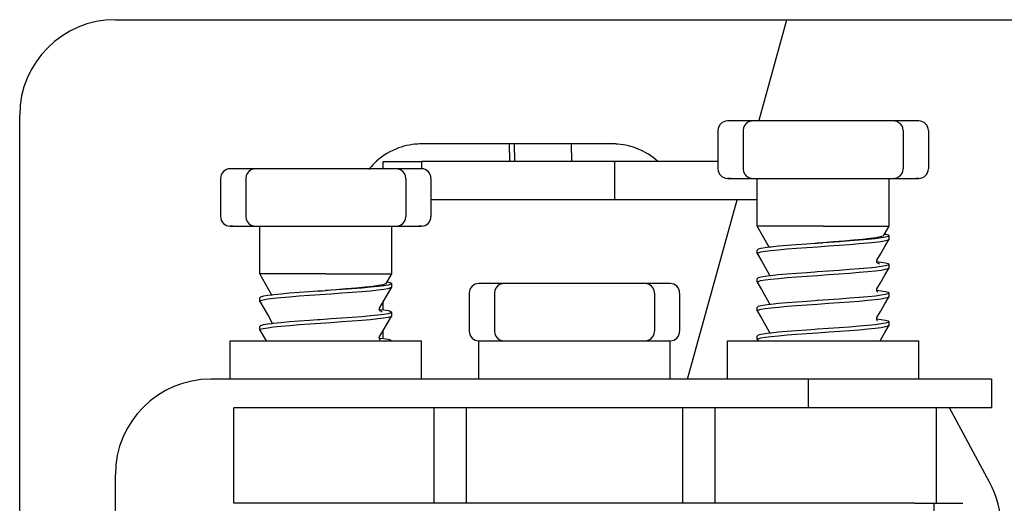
# Model space of a CAD drawing. Extents: x 213 to 948, y 153 to 704.
# Tile 41 of 62: x 814.57 to 824.86, y 652.51 to 657.57. Entities that reach past the tile are written whole.
import ezdxf

# ---------------------------------------------------------------- set-up
doc = ezdxf.new("R2010")
doc.units = 0
doc.header["$LTSCALE"] = 65.395
doc.header["$MEASUREMENT"] = 0
for name, color, linetype in [('127-344632_DXF_CONTINUOUS_LINE', 7, 'CONTINUOUS'), ('133-357783_DXF_CONTINUOUS_LINE', 7, 'CONTINUOUS'), ('133-357792_DXF_CONTINUOUS_LINE', 7, 'CONTINUOUS'), ('133-357844_DXF_CONTINUOUS_LINE', 7, 'CONTINUOUS'), ('133-357910_DXF_CONTINUOUS_LINE', 7, 'CONTINUOUS'), ('133-357971_DXF_CONTINUOUS_LINE', 7, 'CONTINUOUS'), ('59-273163_DXF_CONTINUOUS_LINE', 7, 'CONTINUOUS'), ('59-273165_DXF_CONTINUOUS_LINE', 7, 'CONTINUOUS')]:
    doc.layers.add(name, color=color, linetype=linetype)

msp = doc.modelspace()

# ---------------------------------------------------------------- linework, layer by layer
at = {"layer": '127-344632_DXF_CONTINUOUS_LINE', "color": 7, "linetype": 'Continuous'}
for p, q in [((819.68533, 656.27307), (819.68983, 656.08908)), ((819.7451, 656.08908), (819.74136, 656.27307)), ((820.34263, 656.08908), (820.33888, 656.27307))]:
    msp.add_line(p, q, dxfattribs=at)
at = {"layer": '133-357783_DXF_CONTINUOUS_LINE', "color": 3, "linetype": 'Continuous'}
msp.add_line((820.76916, 656.27307), (818.76916, 656.27307), dxfattribs=at)
for centre, start, end in [((818.76916, 655.57307), 93.075316, 112.5), ((818.76916, 655.57307), 90, 93.075316), ((820.76916, 655.57307), 85.49932, 90), ((820.76916, 655.57307), 67.5, 85.49932), ((818.76916, 655.57307), 112.5, 135), ((820.76916, 655.57307), 48.068087, 67.5), ((818.76916, 655.57307), 135, 141.825091)]:
    msp.add_arc(centre, 0.7, start, end, dxfattribs=at)
at = {"layer": '133-357792_DXF_CONTINUOUS_LINE', "color": 3, "linetype": 'Continuous'}
for p, q in [((815.56916, 657.57307), (836.16916, 657.57307)), ((814.56916, 649.17307), (814.56916, 656.57307))]:
    msp.add_line(p, q, dxfattribs=at)
msp.add_arc((815.56916, 656.57307), 1, 90, 180, dxfattribs=at)
at = {"layer": '133-357844_DXF_CONTINUOUS_LINE', "color": 7, "linetype": 'Continuous'}
for p, q in [((818.76916, 656.08908), (818.76916, 656.01307)), ((820.78632, 656.08908), (820.78632, 655.68908)), ((820.78632, 655.68908), (818.86916, 655.68908)), ((822.27916, 655.68908), (820.78632, 655.68908))]:
    msp.add_line(p, q, dxfattribs=at)
at = {"layer": '133-357844_DXF_CONTINUOUS_LINE', "color": 3, "linetype": 'Continuous'}
for p, q in [((820.78632, 656.08908), (818.76916, 656.08908)), ((821.86916, 656.08908), (820.78632, 656.08908))]:
    msp.add_line(p, q, dxfattribs=at)
at = {"layer": '133-357910_DXF_CONTINUOUS_LINE', "color": 7, "linetype": 'Continuous'}
for p, q in [((822.29963, 656.52249), (822.58959, 657.57307)), ((821.55183, 653.81307), (822.0696, 655.68908))]:
    msp.add_line(p, q, dxfattribs=at)
at = {"layer": '133-357971_DXF_CONTINUOUS_LINE', "color": 7, "linetype": 'Continuous'}
for p, q in [((818.36916, 656.08908), (818.76916, 656.08908)), ((818.36916, 656.01307), (818.36916, 656.08908)), ((818.36916, 654.53763), (818.36916, 654.62022)), ((818.36916, 654.23764), (818.36916, 654.32022))]:
    msp.add_line(p, q, dxfattribs=at)
at = {"layer": '59-273163_DXF_CONTINUOUS_LINE', "color": 7, "linetype": 'Continuous'}
for p, q in [((821.99916, 656.51307), (821.96916, 656.51307)), ((822.10377, 656.51307), (821.99916, 656.51307)), ((822.18244, 656.51307), (822.10377, 656.51307)), ((822.23278, 656.51307), (822.18244, 656.51307)), ((822.23276, 656.51307), (822.23276, 656.51307)), ((822.33376, 656.51307), (822.23276, 656.51307)), ((822.53204, 656.51307), (822.33376, 656.51307)), ((822.72195, 656.51307), (822.53204, 656.51307)), ((822.89774, 656.51307), (822.72195, 656.51307)), ((823.04057, 656.51307), (822.89774, 656.51307)), ((823.21636, 656.51307), (823.04057, 656.51307)), ((823.40628, 656.51307), (823.21636, 656.51307)), ((823.60455, 656.51307), (823.40628, 656.51307)), ((823.70555, 656.51307), (823.60455, 656.51307)), ((823.75587, 656.51307), (823.70553, 656.51307)), ((823.70555, 656.51307), (823.70555, 656.51307)), ((823.83454, 656.51307), (823.75587, 656.51307)), ((823.93916, 656.51307), (823.83454, 656.51307)), ((823.96915, 656.51307), (823.93916, 656.51307)), ((821.86916, 656.41307), (821.86916, 656.01307)), ((822.13276, 656.41307), (822.13276, 656.01307)), ((823.80555, 656.41307), (823.80555, 656.01307)), ((824.06916, 656.41307), (824.06916, 656.01307)), ((816.79916, 656.01307), (816.76916, 656.01307)), ((816.90377, 656.01307), (816.79916, 656.01307)), ((816.98244, 656.01307), (816.90377, 656.01307)), ((817.03278, 656.01307), (816.98244, 656.01307)), ((817.03276, 656.01307), (817.03276, 656.01307)), ((817.13376, 656.01307), (817.03276, 656.01307)), ((817.33204, 656.01307), (817.13376, 656.01307)), ((817.52195, 656.01307), (817.33204, 656.01307)), ((817.69774, 656.01307), (817.52195, 656.01307)), ((817.84057, 656.01307), (817.69774, 656.01307)), ((818.01636, 656.01307), (817.84057, 656.01307)), ((818.20628, 656.01307), (818.01636, 656.01307)), ((818.40455, 656.01307), (818.20628, 656.01307)), ((818.50555, 656.01307), (818.40455, 656.01307)), ((818.55587, 656.01307), (818.50553, 656.01307)), ((818.50555, 656.01307), (818.50555, 656.01307)), ((818.63454, 656.01307), (818.55587, 656.01307)), ((818.73916, 656.01307), (818.63454, 656.01307)), ((818.76915, 656.01307), (818.73916, 656.01307)), ((816.66916, 655.91307), (816.66916, 655.51307)), ((816.93276, 655.91307), (816.93276, 655.51307)), ((818.60555, 655.91307), (818.60555, 655.51307)), ((818.86916, 655.91307), (818.86916, 655.51307)), ((821.96916, 655.91307), (821.99916, 655.91307)), ((821.99916, 655.91307), (822.10377, 655.91307)), ((822.10377, 655.91307), (822.18244, 655.91307)), ((822.18244, 655.91307), (822.23278, 655.91307)), ((822.23276, 655.91307), (822.23276, 655.91307)), ((822.23276, 655.91307), (822.33376, 655.91307)), ((822.27916, 655.76307), (822.27916, 655.91307)), ((822.33376, 655.91307), (822.53204, 655.91307)), ((822.53204, 655.91307), (822.72195, 655.91307)), ((822.72195, 655.91307), (822.89774, 655.91307)), ((822.89774, 655.91307), (823.04057, 655.91307)), ((823.04057, 655.91307), (823.21636, 655.91307)), ((823.21636, 655.91307), (823.40628, 655.91307)), ((823.40628, 655.91307), (823.60455, 655.91307)), ((823.60455, 655.91307), (823.70555, 655.91307)), ((823.65916, 655.8772), (823.65916, 655.91307)), ((823.65916, 655.61307), (823.65916, 655.8772)), ((823.70553, 655.91307), (823.75587, 655.91307)), ((823.70555, 655.91307), (823.70555, 655.91307)), ((823.75587, 655.91307), (823.83454, 655.91307)), ((823.83454, 655.91307), (823.93916, 655.91307)), ((823.93916, 655.91307), (823.96915, 655.91307)), ((822.27916, 655.7272), (822.27916, 655.76307)), ((822.27916, 655.46307), (822.27916, 655.7272)), ((823.65916, 655.5772), (823.65916, 655.61307)), ((823.65916, 655.41307), (823.65916, 655.5772)), ((822.27916, 655.4272), (822.27916, 655.46307)), ((816.76916, 655.41307), (816.79916, 655.41307)), ((816.79916, 655.41307), (816.90377, 655.41307)), ((816.90377, 655.41307), (816.98244, 655.41307)), ((816.98244, 655.41307), (817.03278, 655.41307)), ((817.03276, 655.41307), (817.03276, 655.41307)), ((817.03276, 655.41307), (817.13376, 655.41307)), ((817.07916, 655.26307), (817.07916, 655.41307)), ((817.13376, 655.41307), (817.33204, 655.41307)), ((817.33204, 655.41307), (817.52195, 655.41307)), ((817.52195, 655.41307), (817.69774, 655.41307)), ((817.69774, 655.41307), (817.84057, 655.41307)), ((817.84057, 655.41307), (818.01636, 655.41307)), ((818.01636, 655.41307), (818.20628, 655.41307)), ((818.20628, 655.41307), (818.40455, 655.41307)), ((818.40455, 655.41307), (818.50555, 655.41307)), ((818.45916, 655.3772), (818.45916, 655.41307)), ((818.45916, 655.11307), (818.45916, 655.3772)), ((818.50553, 655.41307), (818.55587, 655.41307)), ((818.50555, 655.41307), (818.50555, 655.41307)), ((818.55587, 655.41307), (818.63454, 655.41307)), ((818.63454, 655.41307), (818.73916, 655.41307)), ((818.73916, 655.41307), (818.76915, 655.41307)), ((822.27916, 655.41307), (822.27916, 655.4272)), ((822.40658, 655.19236), (822.27916, 655.41307)), ((823.61154, 655.33059), (823.65916, 655.41307)), ((817.07916, 655.2272), (817.07916, 655.26307)), ((822.89552, 655.23297), (822.88282, 655.23208)), ((822.90606, 655.2337), (822.89552, 655.23297)), ((822.90603, 655.234), (822.96551, 655.23866)), ((822.91177, 655.2341), (822.90606, 655.2337)), ((822.96556, 655.23782), (822.91177, 655.2341)), ((823.60171, 655.31357), (823.61154, 655.33059)), ((823.65861, 655.27529), (823.65916, 655.2772)), ((823.65916, 655.2772), (823.65916, 655.31307)), ((823.65916, 655.2772), (823.65916, 655.31307)), ((817.07916, 654.96307), (817.07916, 655.2272)), ((822.27916, 655.1272), (822.27916, 655.16307)), ((822.27916, 655.1272), (822.27916, 655.16307)), ((822.27971, 655.12529), (822.27916, 655.1272)), ((822.4083, 655.19258), (822.40658, 655.19236)), ((818.45916, 655.0772), (818.45916, 655.11307)), ((818.45916, 654.91307), (818.45916, 655.0772)), ((823.52901, 655.04271), (823.53053, 655.04251)), ((823.52915, 655.04269), (823.52907, 655.04314)), ((823.53226, 655.05624), (823.53227, 655.05626)), ((823.53688, 655.02624), (823.53597, 655.02653)), ((817.07916, 654.9272), (817.07916, 654.96307)), ((817.07916, 654.91307), (817.07916, 654.9272)), ((822.90604, 654.9337), (822.88282, 654.93208)), ((822.91061, 654.93402), (822.90604, 654.9337)), ((823.65861, 654.97529), (823.65916, 654.9772)), ((823.65916, 654.9772), (823.65916, 655.01307)), ((823.65916, 654.9772), (823.65916, 655.01307)), ((817.20658, 654.69236), (817.07916, 654.91307)), ((818.40171, 654.81357), (818.41154, 654.83059)), ((818.41154, 654.83059), (818.45916, 654.91307)), ((822.27916, 654.8272), (822.27916, 654.86307)), ((822.27916, 654.8272), (822.27916, 654.86307)), ((822.27971, 654.82529), (822.27916, 654.8272)), ((822.40604, 654.90626), (822.40604, 654.90626)), ((822.40899, 654.89268), (822.40779, 654.89253)), ((817.69552, 654.73297), (817.68282, 654.73208)), ((817.70606, 654.7337), (817.69552, 654.73297)), ((817.70603, 654.734), (817.76551, 654.73866)), ((817.71177, 654.7341), (817.70606, 654.7337)), ((817.76556, 654.73782), (817.71177, 654.7341)), ((818.45861, 654.77529), (818.45916, 654.7772)), ((818.45916, 654.7772), (818.45916, 654.81307)), ((818.45916, 654.7772), (818.45916, 654.81307)), ((819.39916, 654.81307), (819.36916, 654.81307)), ((819.50377, 654.81307), (819.39916, 654.81307)), ((819.58244, 654.81307), (819.50377, 654.81307)), ((819.63278, 654.81307), (819.58244, 654.81307)), ((819.63276, 654.81307), (819.63276, 654.81307)), ((819.73376, 654.81307), (819.63276, 654.81307)), ((819.93204, 654.81307), (819.73376, 654.81307)), ((820.12195, 654.81307), (819.93204, 654.81307)), ((820.29774, 654.81307), (820.12195, 654.81307)), ((820.44057, 654.81307), (820.29774, 654.81307)), ((820.61636, 654.81307), (820.44057, 654.81307)), ((820.80628, 654.81307), (820.61636, 654.81307)), ((821.00455, 654.81307), (820.80628, 654.81307)), ((821.10555, 654.81307), (821.00455, 654.81307)), ((821.15587, 654.81307), (821.10553, 654.81307)), ((821.10555, 654.81307), (821.10555, 654.81307)), ((821.23454, 654.81307), (821.15587, 654.81307)), ((821.33916, 654.81307), (821.23454, 654.81307)), ((821.36915, 654.81307), (821.33916, 654.81307)), ((823.52935, 654.74266), (823.53054, 654.74251)), ((823.53227, 654.75626), (823.53227, 654.75626)), ((817.07916, 654.6272), (817.07916, 654.66307)), ((817.07916, 654.6272), (817.07916, 654.66307)), ((817.07971, 654.62529), (817.07916, 654.6272)), ((817.2083, 654.69258), (817.20658, 654.69236)), ((819.26916, 654.71307), (819.26916, 654.31307)), ((819.53276, 654.71307), (819.53276, 654.31307)), ((821.20555, 654.71307), (821.20555, 654.31307)), ((821.46916, 654.71307), (821.46916, 654.31307)), ((822.90606, 654.6337), (822.88282, 654.63208)), ((823.65861, 654.67529), (823.65916, 654.6772)), ((823.65916, 654.6772), (823.65916, 654.71307)), ((823.65916, 654.6772), (823.65916, 654.71307)), ((818.32901, 654.54271), (818.33053, 654.54251)), ((818.32915, 654.54269), (818.32907, 654.54314)), ((818.33226, 654.55624), (818.33227, 654.55626)), ((818.33688, 654.52624), (818.33597, 654.52653)), ((818.45916, 654.4772), (818.45916, 654.51307)), ((818.45916, 654.4772), (818.45916, 654.51307)), ((822.27916, 654.5272), (822.27916, 654.56307)), ((822.27916, 654.5272), (822.27916, 654.56307)), ((822.27971, 654.52529), (822.27916, 654.5272)), ((822.40604, 654.60626), (822.40604, 654.60626)), ((822.40895, 654.59267), (822.40779, 654.59252)), ((817.20604, 654.40626), (817.20604, 654.40626)), ((817.70604, 654.4337), (817.68282, 654.43208)), ((817.71061, 654.43402), (817.70604, 654.4337)), ((818.45861, 654.47529), (818.45916, 654.4772)), ((823.52936, 654.44266), (823.53053, 654.44251)), ((823.53227, 654.45626), (823.53227, 654.45626)), ((823.65916, 654.3772), (823.65916, 654.41307)), ((823.65916, 654.3772), (823.65916, 654.41307)), ((817.07916, 654.3272), (817.07916, 654.36307)), ((817.07916, 654.3272), (817.07916, 654.36307)), ((817.07971, 654.32529), (817.07916, 654.3272)), ((817.20899, 654.39268), (817.20779, 654.39253)), ((822.40604, 654.30626), (822.40604, 654.30626)), ((822.90606, 654.3337), (822.88282, 654.33208)), ((822.91083, 654.33403), (822.90606, 654.3337)), ((823.65861, 654.37529), (823.65916, 654.3772)), ((818.32935, 654.24266), (818.33054, 654.24251)), ((818.33227, 654.25626), (818.33227, 654.25626)), ((819.65051, 654.21307), (819.68501, 654.21307)), ((820.34217, 654.21307), (820.39614, 654.21307)), ((821.0533, 654.21307), (821.08781, 654.21307)), ((822.27916, 654.2272), (822.27916, 654.26307)), ((822.27916, 654.2272), (822.27916, 654.26307)), ((822.27971, 654.22529), (822.27916, 654.2272)), ((822.27971, 654.22529), (822.28495, 654.2162)), ((822.40897, 654.29267), (822.40778, 654.29251))]:
    msp.add_line(p, q, dxfattribs=at)
for points in [[(821.99916, 656.51307), (821.98289, 656.51307), (821.97265, 656.51307), (821.9698, 656.51307)], [(823.96851, 656.51307), (823.96916, 656.51307), (823.96566, 656.51307), (823.95542, 656.51307), (823.93916, 656.51307)], [(816.79916, 656.01307), (816.78289, 656.01307), (816.77265, 656.01307), (816.7698, 656.01307)], [(818.76851, 656.01307), (818.76916, 656.01307), (818.76566, 656.01307), (818.75542, 656.01307), (818.73916, 656.01307)], [(821.99916, 655.91307), (821.98289, 655.91307), (821.97265, 655.91307), (821.9698, 655.91307)], [(823.96851, 655.91307), (823.96916, 655.91307), (823.96566, 655.91307), (823.95542, 655.91307), (823.93916, 655.91307)], [(816.79916, 655.41307), (816.78289, 655.41307), (816.77265, 655.41307), (816.7698, 655.41307)], [(818.76851, 655.41307), (818.76916, 655.41307), (818.76566, 655.41307), (818.75542, 655.41307), (818.73916, 655.41307)], [(822.96916, 655.41307), (822.85263, 655.41307), (822.73945, 655.41307), (822.63287, 655.41307), (822.53595, 655.41307), (822.45147, 655.41307), (822.38187, 655.41307), (822.32913, 655.41307), (822.29479, 655.41307), (822.27981, 655.41307), (822.27916, 655.41307)], [(822.96916, 655.41307), (823.09594, 655.41307), (823.21841, 655.41307), (823.33239, 655.41307), (823.43401, 655.41307), (823.51979, 655.41307), (823.58682, 655.41307), (823.63282, 655.41307), (823.65621, 655.41307), (823.65916, 655.41307)], [(822.39182, 655.15462), (822.42315, 655.15861), (822.50004, 655.1665), (822.59064, 655.17447), (822.69133, 655.18241), (822.79814, 655.19024), (822.91061, 655.19814), (823.02523, 655.20608), (823.13732, 655.21395), (823.24409, 655.22177), (823.345, 655.2297), (823.43593, 655.23767), (823.51323, 655.24557), (823.57528, 655.25341), (823.62154, 655.26136), (823.6498, 655.26933), (823.65861, 655.27529)], [(822.88282, 655.23208), (822.79877, 655.22616), (822.69181, 655.21832), (822.59172, 655.21044), (822.50224, 655.20258), (822.4257, 655.19477), (822.4083, 655.19258)], [(823.60171, 655.31358), (823.59663, 655.30926), (823.57064, 655.3005), (823.52465, 655.29172), (823.46041, 655.28292), (823.38032, 655.27411), (823.2873, 655.26527), (823.18468, 655.25642), (823.07614, 655.24755), (822.96551, 655.23866)], [(823.65916, 655.31307), (823.64975, 655.30518), (823.62136, 655.2972), (823.57489, 655.28923), (823.51259, 655.28137), (823.43563, 655.27352), (823.34618, 655.26567), (823.24689, 655.25785), (823.14009, 655.25003), (823.02712, 655.24209), (822.96556, 655.23782)], [(823.53227, 655.05626), (823.56942, 655.12067), (823.61459, 655.19899), (823.65861, 655.27529)], [(823.61154, 655.33059), (823.62394, 655.32839), (823.6503, 655.32073), (823.65916, 655.31307)], [(822.40658, 655.19236), (822.36343, 655.18692), (822.31695, 655.17895), (822.28856, 655.17096), (822.27916, 655.16307)], [(822.27916, 655.1272), (822.28846, 655.13505), (822.31641, 655.14296), (822.36188, 655.15082), (822.39182, 655.15462)], [(822.27971, 655.12529), (822.32372, 655.04899), (822.36889, 654.97067), (822.40604, 654.90626)], [(823.52907, 655.04406), (823.52981, 655.05001), (823.53226, 655.05624)], [(823.53597, 655.02653), (823.53561, 655.02683), (823.53063, 655.0347), (823.52915, 655.04269)], [(823.53053, 655.04251), (823.57526, 655.03686), (823.62153, 655.02891), (823.6498, 655.02095), (823.65916, 655.01307)], [(823.53665, 655.02551), (823.53805, 655.02485), (823.53597, 655.02653)], [(823.55846, 655.01395), (823.54953, 655.02227), (823.53688, 655.02624)], [(822.27916, 654.8272), (822.28842, 654.83503), (822.31611, 654.8429), (822.36181, 654.85081), (822.42368, 654.85867), (822.50109, 654.8666), (822.59229, 654.87461), (822.69361, 654.88258), (822.80092, 654.89044), (822.91258, 654.89828), (823.02603, 654.90614), (823.13829, 654.91402), (823.24562, 654.92188), (823.34687, 654.92986), (823.43797, 654.93786), (823.51523, 654.9458), (823.57687, 654.95364), (823.62216, 654.96149), (823.64984, 654.96934), (823.65861, 654.97529)], [(822.88282, 654.93208), (822.79814, 654.92611), (822.69133, 654.91829), (822.59064, 654.91035), (822.50004, 654.90238), (822.42315, 654.89448), (822.40899, 654.89268)], [(823.65916, 655.01307), (823.6498, 655.0052), (823.62154, 654.99723), (823.57528, 654.98928), (823.51323, 654.98144), (823.43593, 654.97355), (823.34499, 654.96558), (823.24408, 654.95764), (823.13731, 654.94983), (823.02522, 654.94196), (822.91061, 654.93402)], [(823.53227, 654.75626), (823.56942, 654.82067), (823.61459, 654.89899), (823.65861, 654.97529)], [(817.76916, 654.91307), (817.65263, 654.91307), (817.53945, 654.91307), (817.43287, 654.91307), (817.33595, 654.91307), (817.25147, 654.91307), (817.18187, 654.91307), (817.12913, 654.91307), (817.09479, 654.91307), (817.07981, 654.91307), (817.07916, 654.91307)], [(817.76916, 654.91307), (817.89594, 654.91307), (818.01841, 654.91307), (818.13239, 654.91307), (818.23401, 654.91307), (818.31979, 654.91307), (818.38682, 654.91307), (818.43282, 654.91307), (818.45621, 654.91307), (818.45916, 654.91307)], [(818.41154, 654.83059), (818.42394, 654.82839), (818.4503, 654.82073), (818.45916, 654.81307)], [(822.40779, 654.89253), (822.36188, 654.88669), (822.31641, 654.87883), (822.28846, 654.87092), (822.27916, 654.86307)], [(822.27971, 654.82529), (822.32372, 654.74899), (822.36889, 654.67067), (822.40604, 654.60626)], [(822.40604, 654.90626), (822.40925, 654.89366), (822.40899, 654.89268)], [(817.19182, 654.65462), (817.22315, 654.65861), (817.30004, 654.6665), (817.39064, 654.67447), (817.49133, 654.68241), (817.59814, 654.69024), (817.71061, 654.69814), (817.82523, 654.70608), (817.93732, 654.71395), (818.04409, 654.72177), (818.145, 654.7297), (818.23593, 654.73767), (818.31323, 654.74557), (818.37528, 654.75341), (818.42154, 654.76136), (818.4498, 654.76933), (818.45861, 654.77529)], [(817.68282, 654.73208), (817.59877, 654.72616), (817.49181, 654.71832), (817.39172, 654.71044), (817.30224, 654.70258), (817.2257, 654.69477), (817.2083, 654.69258)], [(818.40171, 654.81358), (818.39663, 654.80926), (818.37064, 654.8005), (818.32465, 654.79172), (818.26041, 654.78292), (818.18032, 654.77411), (818.0873, 654.76527), (817.98468, 654.75642), (817.87614, 654.74755), (817.76551, 654.73866)], [(818.45916, 654.81307), (818.44975, 654.80518), (818.42136, 654.7972), (818.37489, 654.78923), (818.31259, 654.78137), (818.23563, 654.77352), (818.14618, 654.76567), (818.04689, 654.75785), (817.94009, 654.75003), (817.82712, 654.74209), (817.76556, 654.73782)], [(818.33227, 654.55626), (818.36942, 654.62067), (818.41459, 654.69899), (818.45861, 654.77529)], [(819.39916, 654.81307), (819.38289, 654.81307), (819.37265, 654.81307), (819.3698, 654.81307)], [(821.36851, 654.81307), (821.36916, 654.81307), (821.36566, 654.81307), (821.35542, 654.81307), (821.33916, 654.81307)], [(823.52935, 654.74266), (823.52906, 654.74377), (823.53227, 654.75626)], [(823.53475, 654.72627), (823.53775, 654.725), (823.53702, 654.72557), (823.53238, 654.73098), (823.52935, 654.74266)], [(823.53054, 654.74251), (823.57489, 654.73692), (823.62136, 654.72895), (823.64975, 654.72096), (823.65916, 654.71307)], [(817.20658, 654.69236), (817.16343, 654.68692), (817.11695, 654.67895), (817.08856, 654.67096), (817.07916, 654.66307)], [(817.07916, 654.6272), (817.08846, 654.63505), (817.11641, 654.64296), (817.16188, 654.65082), (817.19182, 654.65462)], [(817.07971, 654.62529), (817.12372, 654.54899), (817.16889, 654.47067), (817.20604, 654.40626)], [(822.27916, 654.5272), (822.28851, 654.53507), (822.31675, 654.54303), (822.36297, 654.55098), (822.42497, 654.55881), (822.50196, 654.56668), (822.59214, 654.5746), (822.6918, 654.58245), (822.79817, 654.59024), (822.91083, 654.59816), (823.02586, 654.60613), (823.13857, 654.61404), (823.24542, 654.62187), (823.34603, 654.62979), (823.43654, 654.63773), (823.51338, 654.64559), (823.57534, 654.65342), (823.62157, 654.66137), (823.64981, 654.66933), (823.65861, 654.67529)], [(822.88282, 654.63208), (822.80092, 654.62631), (822.69361, 654.61846), (822.59229, 654.61049), (822.50109, 654.60248), (822.42369, 654.59454), (822.40895, 654.59267)], [(823.65916, 654.71307), (823.64984, 654.70522), (823.62216, 654.69737), (823.57687, 654.68952), (823.51523, 654.68167), (823.43797, 654.67374), (823.34687, 654.66573), (823.24562, 654.65776), (823.13829, 654.6499), (823.02603, 654.64201), (822.91258, 654.63415), (822.90606, 654.6337)], [(823.53227, 654.45626), (823.56942, 654.52067), (823.61459, 654.59899), (823.65861, 654.67529)], [(818.45916, 654.51307), (818.4498, 654.5052), (818.42154, 654.49723), (818.37528, 654.48928), (818.31323, 654.48144), (818.23593, 654.47355), (818.14499, 654.46558), (818.04408, 654.45764), (817.93731, 654.44983), (817.82522, 654.44196), (817.71061, 654.43402)], [(818.32907, 654.54406), (818.32981, 654.55001), (818.33226, 654.55624)], [(818.33597, 654.52653), (818.33561, 654.52683), (818.33063, 654.5347), (818.32915, 654.54269)], [(818.33053, 654.54251), (818.37526, 654.53686), (818.42153, 654.52891), (818.4498, 654.52095), (818.45916, 654.51307)], [(818.33665, 654.52551), (818.33805, 654.52485), (818.33597, 654.52653)], [(818.35846, 654.51395), (818.34953, 654.52227), (818.33688, 654.52624)], [(822.40779, 654.59252), (822.36181, 654.58668), (822.31611, 654.57877), (822.28842, 654.5709), (822.27916, 654.56307)], [(822.27971, 654.52529), (822.32372, 654.44899), (822.36889, 654.37067), (822.40604, 654.30626)], [(822.40604, 654.60626), (822.40925, 654.59388), (822.40895, 654.59267)], [(817.07916, 654.3272), (817.08842, 654.33503), (817.11611, 654.3429), (817.16181, 654.35081), (817.22368, 654.35867), (817.30109, 654.3666), (817.39229, 654.37461), (817.49361, 654.38258), (817.60092, 654.39044), (817.71258, 654.39828), (817.82603, 654.40614), (817.93829, 654.41402), (818.04562, 654.42188), (818.14687, 654.42986), (818.23797, 654.43786), (818.31523, 654.4458), (818.37687, 654.45364), (818.42216, 654.46149), (818.44984, 654.46934), (818.45861, 654.47529)], [(817.20604, 654.40626), (817.20925, 654.39366), (817.20899, 654.39268)], [(817.68282, 654.43208), (817.59814, 654.42611), (817.49133, 654.41829), (817.39064, 654.41035), (817.30004, 654.40238), (817.22315, 654.39448), (817.20899, 654.39268)], [(818.33227, 654.25626), (818.36942, 654.32067), (818.41459, 654.39899), (818.45861, 654.47529)], [(823.65916, 654.41307), (823.64981, 654.4052), (823.62157, 654.39724), (823.57534, 654.38929), (823.51338, 654.38146), (823.43654, 654.3736), (823.34603, 654.36566), (823.24542, 654.35774), (823.13857, 654.34992), (823.02586, 654.342), (822.91083, 654.33403)], [(823.52936, 654.44266), (823.52906, 654.44382), (823.53227, 654.45626)], [(823.53498, 654.42618), (823.53778, 654.42499), (823.53702, 654.42557), (823.53238, 654.43097), (823.52936, 654.44266)], [(823.53053, 654.44251), (823.57531, 654.43686), (823.62155, 654.42891), (823.6498, 654.42094), (823.65916, 654.41307)], [(817.20779, 654.39253), (817.16188, 654.38669), (817.11641, 654.37883), (817.08846, 654.37092), (817.07916, 654.36307)], [(817.07971, 654.32529), (817.12372, 654.24899), (817.14444, 654.21307)], [(822.27916, 654.2272), (822.28856, 654.23509), (822.31695, 654.24307), (822.36343, 654.25104), (822.4257, 654.2589), (822.50224, 654.26671), (822.59172, 654.27456), (822.69181, 654.28245), (822.79877, 654.29028), (822.91177, 654.29822), (823.02712, 654.30621), (823.14009, 654.31415), (823.24689, 654.32198), (823.34618, 654.3298), (823.43563, 654.33764), (823.51259, 654.3455), (823.57489, 654.35335), (823.62136, 654.36132), (823.64975, 654.36931), (823.65861, 654.37529)], [(822.40604, 654.30626), (822.40925, 654.29372), (822.40897, 654.29267)], [(822.88282, 654.33208), (822.79817, 654.32612), (822.6918, 654.31832), (822.59214, 654.31047), (822.50196, 654.30256), (822.42497, 654.29469), (822.40897, 654.29267)], [(823.56504, 654.21307), (823.56942, 654.22067), (823.61459, 654.29899), (823.65861, 654.37529)], [(818.32935, 654.24266), (818.32906, 654.24377), (818.33227, 654.25626)], [(818.33475, 654.22627), (818.33775, 654.225), (818.33702, 654.22557), (818.33238, 654.23098), (818.32935, 654.24266)], [(818.33054, 654.24251), (818.37489, 654.23692), (818.42136, 654.22895), (818.44975, 654.22096), (818.45916, 654.21307)], [(822.40778, 654.29251), (822.36297, 654.28685), (822.31675, 654.27891), (822.28851, 654.27094), (822.27916, 654.26307)]]:
    msp.add_lwpolyline(points, dxfattribs=at)
for centre, start, end in [((821.96916, 656.41307), 90.000006, 180), ((822.23276, 656.41307), 117.225185, 180), ((822.23276, 656.41307), 90.000005, 117.225185), ((823.70555, 656.41307), 62.774815, 89.999995), ((823.70555, 656.41307), 0, 62.774815), ((823.96916, 656.41307), 0, 89.999994), ((816.76916, 655.91307), 90.000006, 180), ((817.03276, 655.91307), 117.225185, 180), ((817.03276, 655.91307), 90.000005, 117.225185), ((818.50555, 655.91307), 62.774815, 89.999995), ((818.50555, 655.91307), 0, 62.774815), ((818.76916, 655.91307), 0, 89.999994), ((821.96916, 656.01307), 180, 269.999994), ((822.23276, 656.01307), 180, 242.774815), ((823.70555, 656.01307), 297.225185, 0), ((823.96916, 656.01307), 270.000006, 0), ((822.23276, 656.01307), 242.774815, 269.999995), ((823.70555, 656.01307), 270.000005, 297.225185), ((816.76916, 655.51307), 180, 269.999994), ((817.03276, 655.51307), 180, 242.774815), ((818.50555, 655.51307), 297.225185, 0), ((818.76916, 655.51307), 270.000006, 0), ((817.03276, 655.51307), 242.774815, 269.999995), ((818.50555, 655.51307), 270.000005, 297.225185), ((819.36916, 654.71307), 90.000006, 180), ((819.63276, 654.71307), 117.225185, 180), ((819.63276, 654.71307), 90.000005, 117.225185), ((821.10555, 654.71307), 62.774815, 89.999995), ((821.10555, 654.71307), 0, 62.774815), ((821.36916, 654.71307), 0, 89.999994), ((819.36916, 654.31307), 180, 269.999994), ((819.63276, 654.31307), 180, 242.774815), ((821.10555, 654.31307), 297.225185, 0), ((821.36916, 654.31307), 270.000006, 0), ((819.63276, 654.31307), 242.774815, 269.999995), ((821.10555, 654.31307), 270.000005, 297.225185)]:
    msp.add_arc(centre, 0.1, start, end, dxfattribs=at)
at = {"layer": '59-273165_DXF_CONTINUOUS_LINE', "color": 7, "linetype": 'Continuous'}
for p, q in [((816.76916, 653.81307), (816.76916, 654.21307)), ((816.76916, 654.21307), (816.97821, 654.21307)), ((816.76916, 653.81307), (816.76916, 654.21307)), ((816.97821, 654.21307), (817.06916, 654.21307)), ((817.06916, 654.21307), (817.07952, 654.21307)), ((817.07952, 654.21307), (818.45879, 654.21307)), ((818.45879, 654.21307), (818.46915, 654.21307)), ((818.46915, 654.21307), (818.5601, 654.21307)), ((818.5601, 654.21307), (818.76916, 654.21307)), ((818.76916, 653.81307), (818.76916, 654.21307)), ((818.76916, 653.81307), (818.76916, 654.21307)), ((819.36916, 653.81307), (819.36916, 654.21307)), ((819.36916, 654.21307), (819.37048, 654.21307)), ((819.36916, 653.81307), (819.36916, 654.21307)), ((819.37048, 654.21307), (819.38618, 654.21307)), ((819.38618, 654.21307), (819.39916, 654.21307)), ((819.39916, 654.21307), (819.50377, 654.21307)), ((819.50377, 654.21307), (819.51894, 654.21307)), ((819.51894, 654.21307), (819.57821, 654.21307)), ((819.57821, 654.21307), (819.58244, 654.21307)), ((819.58244, 654.21307), (819.63015, 654.21307)), ((819.63015, 654.21307), (819.63278, 654.21307)), ((819.63278, 654.21307), (819.65051, 654.21307)), ((819.65051, 654.21307), (819.66916, 654.21307)), ((819.66916, 654.21307), (819.67952, 654.21307)), ((819.67952, 654.21307), (819.68501, 654.21307)), ((819.68501, 654.21307), (819.73376, 654.21307)), ((819.73376, 654.21307), (819.92342, 654.21307)), ((819.92342, 654.21307), (819.93204, 654.21307)), ((819.93204, 654.21307), (820.12195, 654.21307)), ((820.12195, 654.21307), (820.29774, 654.21307)), ((820.29774, 654.21307), (820.34217, 654.21307)), ((820.34217, 654.21307), (820.39614, 654.21307)), ((820.39614, 654.21307), (820.44057, 654.21307)), ((820.44057, 654.21307), (820.61636, 654.21307)), ((820.61636, 654.21307), (820.80628, 654.21307)), ((820.80628, 654.21307), (820.81489, 654.21307)), ((820.81489, 654.21307), (821.00455, 654.21307)), ((821.00455, 654.21307), (821.0533, 654.21307)), ((821.0533, 654.21307), (821.05879, 654.21307)), ((821.05879, 654.21307), (821.06915, 654.21307)), ((821.06915, 654.21307), (821.08781, 654.21307)), ((821.08781, 654.21307), (821.10555, 654.21307)), ((821.10555, 654.21307), (821.10816, 654.21307)), ((821.10816, 654.21307), (821.15587, 654.21307)), ((821.15587, 654.21307), (821.1601, 654.21307)), ((821.1601, 654.21307), (821.21937, 654.21307)), ((821.21937, 654.21307), (821.23454, 654.21307)), ((821.23454, 654.21307), (821.33916, 654.21307)), ((821.33916, 654.21307), (821.35213, 654.21307)), ((821.35213, 654.21307), (821.36783, 654.21307)), ((821.36783, 654.21307), (821.36916, 654.21307)), ((821.36916, 653.81307), (821.36916, 654.21307)), ((821.36916, 653.81307), (821.36916, 654.21307)), ((821.96916, 653.81307), (821.96916, 654.21307)), ((821.96916, 654.21307), (822.17821, 654.21307)), ((821.96916, 653.81307), (821.96916, 654.21307)), ((822.17821, 654.21307), (822.26916, 654.21307)), ((822.26916, 654.21307), (822.27952, 654.21307)), ((822.27952, 654.21307), (823.56504, 654.21307)), ((823.56504, 654.21307), (823.65879, 654.21307)), ((823.65879, 654.21307), (823.66915, 654.21307)), ((823.66915, 654.21307), (823.7601, 654.21307)), ((823.7601, 654.21307), (823.96916, 654.21307)), ((823.96916, 653.81307), (823.96916, 654.21307)), ((823.96916, 653.81307), (823.96916, 654.21307)), ((822.81264, 653.81307), (816.56916, 653.81307)), ((824.72914, 653.81307), (822.81264, 653.81307)), ((822.81264, 653.81307), (822.81264, 653.51307)), ((824.72916, 653.81307), (824.72916, 653.51307)), ((822.81264, 653.51307), (816.80965, 653.51307)), ((816.80965, 652.51307), (816.80965, 653.51307)), ((818.90053, 653.51307), (818.90053, 652.51307)), ((819.23779, 653.51307), (819.23779, 652.51307)), ((821.50053, 653.51307), (821.50053, 652.51307)), ((821.83779, 653.51307), (821.83779, 652.51307)), ((824.72909, 653.51307), (822.81264, 653.51307)), ((824.15237, 653.51307), (824.15237, 652.51307)), ((824.70963, 652.73505), (824.29069, 653.51307)), ((815.56916, 651.31307), (815.56916, 652.81307)), ((823.92916, 652.51307), (816.80965, 652.51307)), ((823.92916, 652.51307), (824.12916, 652.51307)), ((824.12916, 652.51307), (824.42916, 652.51307)), ((824.12916, 652.21307), (824.12916, 652.51307))]:
    msp.add_line(p, q, dxfattribs=at)
for centre, start, end in [((816.56916, 652.81307), 90, 180), ((823.82916, 652.26096), 0, 28.300756)]:
    msp.add_arc(centre, 1, start, end, dxfattribs=at)

doc.saveas('drawing.dxf')
